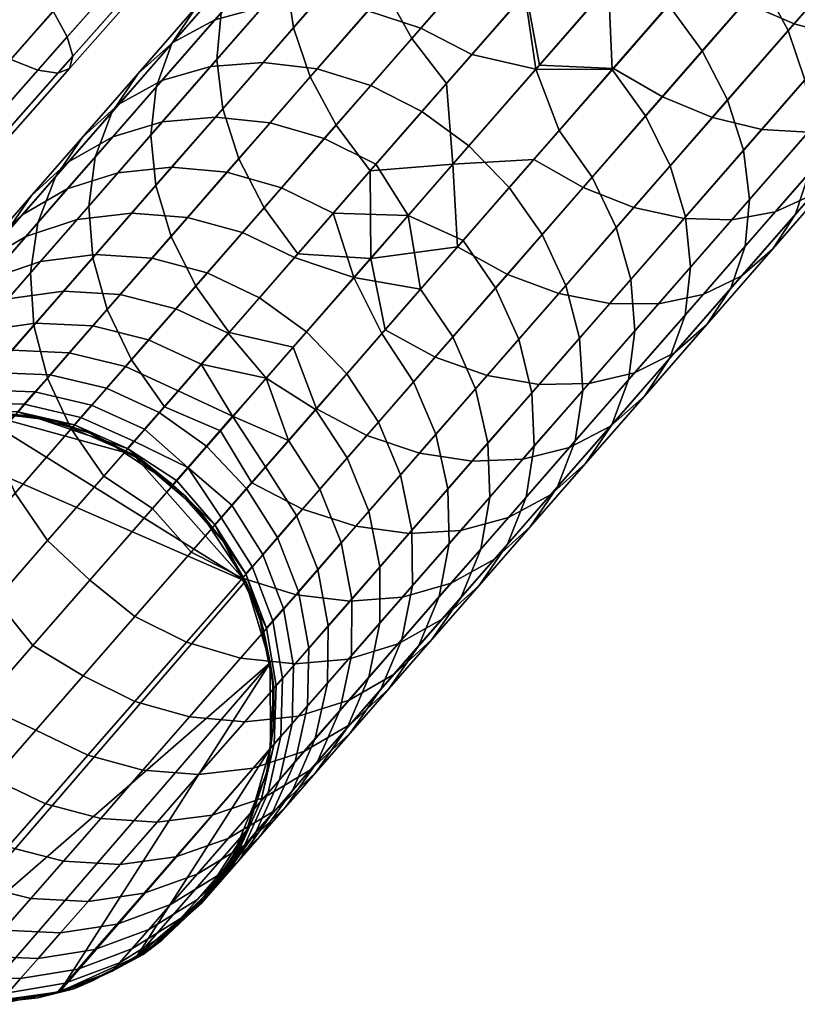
# Model space of a CAD drawing. Header units: millimetres. Extents: x -684 to 683, y -684 to 683.
# Tile 46 of 256: x -489 to -463, y -370 to -336. Entities that reach past the tile are written whole.
import ezdxf

# ---------------------------------------------------------------- set-up
doc = ezdxf.new("R2010")
doc.units = ezdxf.units.MM
doc.header["$MEASUREMENT"] = 0
doc.layers.add('Default', color=7, linetype='Continuous', true_color=0x000000)

# ---------------------------------------------------------------- blocks, each defined once
blk = doc.blocks.new('sklo zahlé 07')
at = {"layer": 'Default', "color": 9, "true_color": 0xbfbfbf}
mesh = blk.add_polyface(dxfattribs=at)
corners = [(-105.463, -48.639, -165.024), (-100.558, -46.575, -165.68), (-99.804, -48.133, -164.76), (-104.668, -50.18, -164.109), (-106.268, -46.942, -165.587), (-101.337, -44.868, -166.247), (-107.01, -49.286, -145.984), (-102.964, -47.584, -146.746), (-103.615, -45.822, -146.184), (-107.635, -47.514, -145.426), (-106.506, -50.95, -146.89), (-102.419, -49.23, -147.66), (-106.142, -52.441, -148.11), (-101.999, -50.698, -148.89), (-105.932, -53.702, -149.596), (-101.722, -51.931, -150.389), (-105.884, -54.685, -151.291), (-101.597, -52.881, -152.099), (-106.001, -55.352, -153.131), (-101.63, -53.513, -153.954), (-106.277, -55.677, -155.044), (-101.82, -53.801, -155.884), (-106.703, -55.648, -156.958), (-102.158, -53.736, -157.814), (-107.261, -55.265, -158.798), (-102.633, -53.318, -159.669), (-107.93, -54.545, -160.493), (-103.225, -52.565, -161.38), (-108.685, -53.513, -161.98), (-103.912, -51.505, -162.879), (-109.496, -52.211, -163.2), (-110.333, -50.687, -164.107), (-111.163, -49.001, -164.665), (-111.016, -50.971, -145.008), (-111.616, -49.189, -144.456), (-110.553, -52.652, -145.904), (-110.244, -54.166, -147.11), (-110.101, -55.456, -148.58), (-110.13, -56.471, -150.257), (-110.329, -57.172, -152.076), (-110.691, -57.534, -153.969), (-111.203, -57.541, -155.861), (-111.844, -57.193, -157.681), (-112.589, -56.505, -159.358), (-113.411, -55.502, -160.828), (-108.357, -45.701, -145.238), (-113.644, -47.925, -143.901), (-103.001, -43.448, -146.198), (-108.577, -45.797, -165.519), (-103.136, -43.508, -166.323), (-113.969, -48.066, -164.395), (-113.301, -43.633, -164.108), (-108.432, -41.584, -165.025), (-107.781, -43.346, -165.587), (-112.676, -45.405, -164.666), (-103.136, -43.508, -166.323), (-108.577, -45.797, -165.519), (-102.851, -41.271, -166.248), (-113.969, -48.066, -164.395), (-109.148, -43.917, -145.427), (-113.13, -45.592, -144.457), (-113.644, -47.925, -143.901), (-108.357, -45.701, -145.238), (-105.128, -42.226, -146.184), (-103.001, -43.448, -146.198)]
mesh.append_faces([[corners[k] for k in face] for face in [(0, 1, 2, 3), (4, 5, 1, 0), (6, 7, 8, 9), (10, 11, 7, 6), (12, 13, 11, 10), (14, 15, 13, 12), (16, 17, 15, 14), (18, 19, 17, 16), (20, 21, 19, 18), (22, 23, 21, 20), (24, 25, 23, 22), (26, 27, 25, 24), (28, 29, 27, 26), (30, 3, 29, 28), (31, 0, 3, 30), (32, 4, 0, 31), (33, 6, 9, 34), (35, 10, 6, 33), (36, 12, 10, 35), (37, 14, 12, 36), (38, 16, 14, 37), (39, 18, 16, 38), (40, 20, 18, 39), (41, 22, 20, 40), (42, 24, 22, 41), (43, 26, 24, 42), (44, 28, 26, 43), (45, 46, 34, 9), (47, 45, 9, 8), (5, 4, 48, 49), (4, 32, 50, 48), (51, 52, 53, 54), (55, 56, 53, 57), (56, 58, 54, 53), (59, 60, 61, 62), (63, 59, 62, 64)]], dxfattribs={"color": 9})
blk = doc.blocks.new('sklo zahlé 05')
at = {"layer": 'Default', "color": 9, "true_color": 0xbfbfbf}
mesh = blk.add_polyface(dxfattribs=at)
corners = [(-165.844, -43.414, -111.769), (-163.723, -44.877, -114.198), (-162.229, -42.471, -116.322), (-168.705, -40.211, -137.922), (-164.777, -39.186, -141.424), (-164.653, -41.092, -141.864), (-168.601, -42.123, -138.343), (-168.542, -38.381, -137.238), (-164.647, -37.365, -140.71), (-168.116, -36.704, -136.316), (-164.266, -35.699, -139.749), (-167.446, -35.243, -135.194), (-163.65, -34.253, -138.578), (-166.556, -34.056, -133.913), (-162.822, -33.082, -137.242), (-165.481, -33.187, -132.523), (-161.814, -32.23, -135.792), (-164.261, -32.67, -131.078), (-160.665, -31.731, -134.284), (-171.076, -36.19, -131.621), (-171.799, -37.665, -132.693), (-170.127, -34.987, -130.399), (-168.987, -34.101, -129.073), (-167.701, -33.567, -127.693), (-166.318, -33.404, -126.314), (-162.945, -32.524, -129.632), (-164.89, -33.619, -124.987), (-161.583, -32.756, -128.242), (-170.976, -34.421, -124.138), (-172.326, -34.972, -125.448), (-169.528, -34.242, -122.828), (-168.04, -34.441, -121.568), (-166.567, -35.011, -120.407), (-163.474, -34.204, -123.765), (-165.166, -35.931, -119.389), (-162.123, -35.137, -122.693), (-163.892, -37.164, -118.554), (-160.89, -36.381, -121.813), (-169.497, -35.775, -116.897), (-171.023, -35.219, -117.994), (-168.049, -36.682, -115.936), (-166.736, -37.906, -115.146), (-165.608, -39.398, -114.56), (-162.793, -38.664, -117.933), (-164.709, -41.102, -114.199), (-161.911, -40.372, -117.551), (-170.764, -37.391, -112.34), (-172.256, -36.495, -113.243), (-169.415, -38.604, -111.599), (-168.26, -40.09, -111.048), (-167.344, -41.789, -110.708), (-170.742, -40.737, -107.406), (-171.922, -39.258, -107.919), (-169.81, -42.432, -107.089), (-161.168, -42.2, -144.551), (-165.661, -43.372, -140.819), (-160.541, -40.02, -145.18), (-169.951, -44.491, -136.84), (-165.844, -43.414, -111.769), (-169.163, -44.28, -106.982), (-162.229, -42.471, -116.322)]
mesh.append_faces([[corners[k] for k in face] for face in [(0, 1, 2, 2), (3, 4, 5, 6), (7, 8, 4, 3), (9, 10, 8, 7), (11, 12, 10, 9), (13, 14, 12, 11), (15, 16, 14, 13), (17, 18, 16, 15), (19, 11, 9, 20), (21, 13, 11, 19), (22, 15, 13, 21), (23, 17, 15, 22), (24, 25, 17, 23), (26, 27, 25, 24), (28, 23, 22, 29), (30, 24, 23, 28), (31, 26, 24, 30), (32, 33, 26, 31), (34, 35, 33, 32), (36, 37, 35, 34), (38, 32, 31, 39), (40, 34, 32, 38), (41, 36, 34, 40), (42, 43, 36, 41), (44, 45, 43, 42), (46, 40, 38, 47), (48, 41, 40, 46), (49, 42, 41, 48), (50, 44, 42, 49), (51, 49, 48, 52), (53, 50, 49, 51), (54, 55, 5, 56), (55, 57, 6, 5), (50, 58, 44, 44), (59, 58, 50, 53), (58, 60, 45, 44)]], dxfattribs={"color": 9})
mesh = blk.add_polyface(dxfattribs=at)
corners = [(-172.267, -39.353, -133.572), (-168.542, -38.381, -137.238), (-168.705, -40.211, -137.922), (-172.463, -41.191, -134.225), (-171.799, -37.665, -132.693), (-168.116, -36.704, -136.316), (-175.305, -38.579, -128.886), (-175.814, -40.278, -129.721), (-174.533, -37.092, -127.869), (-171.076, -36.19, -131.621), (-173.527, -35.874, -126.708), (-170.127, -34.987, -130.399), (-172.326, -34.972, -125.448), (-168.987, -34.101, -129.073), (-178.627, -39.446, -124.907), (-179.174, -41.155, -125.695), (-177.807, -37.946, -123.946), (-176.748, -36.714, -122.849), (-175.488, -35.797, -121.659), (-174.078, -35.23, -120.422), (-170.976, -34.421, -124.138), (-172.57, -35.035, -119.184), (-169.528, -34.242, -122.828), (-171.023, -35.219, -117.994), (-168.04, -34.441, -121.568), (-180.891, -38.751, -119.861), (-181.755, -40.261, -120.764), (-179.781, -37.505, -118.831), (-178.467, -36.574, -117.714), (-176.999, -35.992, -116.552), (-175.435, -35.782, -115.39), (-173.833, -35.952, -114.272), (-172.256, -36.495, -113.243), (-169.497, -35.775, -116.897), (-179.734, -36.705, -112.539), (-181.255, -37.301, -113.623), (-178.116, -36.481, -111.455), (-176.463, -36.638, -110.413), (-174.839, -37.168, -109.452), (-173.305, -38.053, -108.61), (-170.764, -37.391, -112.34), (-171.922, -39.258, -107.919), (-169.415, -38.604, -111.599), (-180.607, -37.131, -107.389), (-182.275, -37.368, -108.392), (-178.907, -37.275, -106.425), (-177.238, -37.794, -105.536), (-175.667, -38.669, -104.757), (-174.252, -39.866, -104.117), (-179.449, -38.371, -101.502), (-181.158, -37.862, -102.318), (-177.842, -39.236, -100.788), (-176.398, -40.425, -100.202), (-179.826, -39.753, -96.714), (-181.466, -38.896, -97.362), (-178.356, -40.935, -96.182)]
mesh.append_faces([[corners[k] for k in face] for face in [(0, 1, 2, 3), (4, 5, 1, 0), (6, 4, 0, 7), (8, 9, 4, 6), (10, 11, 9, 8), (12, 13, 11, 10), (14, 6, 7, 15), (16, 8, 6, 14), (17, 10, 8, 16), (18, 12, 10, 17), (19, 20, 12, 18), (21, 22, 20, 19), (23, 24, 22, 21), (25, 16, 14, 26), (27, 17, 16, 25), (28, 18, 17, 27), (29, 19, 18, 28), (30, 21, 19, 29), (31, 23, 21, 30), (32, 33, 23, 31), (34, 29, 28, 35), (36, 30, 29, 34), (37, 31, 30, 36), (38, 32, 31, 37), (39, 40, 32, 38), (41, 42, 40, 39), (43, 36, 34, 44), (45, 37, 36, 43), (46, 38, 37, 45), (47, 39, 38, 46), (48, 41, 39, 47), (49, 46, 45, 50), (51, 47, 46, 49), (52, 48, 47, 51), (53, 51, 49, 54), (55, 52, 51, 53)]], dxfattribs={"color": 9})
mesh = blk.add_polyface(dxfattribs=at)
corners = [(-182.339, -41.98, -121.504), (-179.174, -41.155, -125.695), (-179.428, -43.008, -126.281), (-182.62, -43.841, -122.054), (-181.755, -40.261, -120.764), (-178.627, -39.446, -124.907), (-185.301, -42.753, -117.157), (-185.607, -44.619, -117.67), (-184.683, -41.025, -116.467), (-183.778, -39.503, -115.625), (-180.891, -38.751, -119.861), (-182.62, -38.246, -114.665), (-179.781, -37.505, -118.831), (-181.255, -37.301, -113.623), (-178.467, -36.574, -117.714), (-187.403, -41.734, -112.027), (-188.053, -43.47, -112.666), (-186.46, -40.203, -111.248), (-185.258, -38.934, -110.359), (-183.845, -37.976, -109.395), (-182.275, -37.368, -108.392), (-179.734, -36.705, -112.539), (-186.232, -38.599, -105.041), (-187.689, -39.567, -105.925), (-184.616, -37.978, -104.121), (-182.902, -37.729, -103.202), (-180.607, -37.131, -107.389), (-181.158, -37.862, -102.318), (-178.907, -37.275, -106.425), (-186.751, -38.535, -99.737), (-188.409, -39.166, -100.571), (-184.996, -38.275, -98.903), (-183.211, -38.397, -98.101), (-181.466, -38.896, -97.362), (-179.449, -38.371, -101.502), (-185.062, -38.879, -93.786), (-186.883, -38.767, -94.503), (-183.283, -39.37, -93.124), (-181.615, -40.219, -92.544), (-179.826, -39.753, -96.714), (-184.897, -39.79, -88.799), (-186.706, -39.308, -89.381), (-183.203, -40.633, -88.288), (-181.687, -41.804, -87.869), (-180.12, -41.395, -92.068), (-180.409, -43.257, -87.557), (-178.857, -42.852, -91.714), (-186.304, -40.157, -84.397), (-188.139, -39.681, -84.899), (-184.587, -40.994, -83.957), (-183.053, -42.159, -83.596), (-181.761, -43.609, -83.327), (-185.764, -41.3, -79.561), (-187.501, -40.468, -79.929), (-184.214, -42.462, -79.259), (-182.91, -43.908, -79.034), (-185.168, -42.71, -74.868), (-186.731, -41.552, -75.111), (-185.913, -42.903, -70.434), (-187.486, -41.748, -70.617)]
mesh.append_faces([[corners[k] for k in face] for face in [(0, 1, 2, 3), (4, 5, 1, 0), (6, 0, 3, 7), (8, 4, 0, 6), (9, 10, 4, 8), (11, 12, 10, 9), (13, 14, 12, 11), (15, 8, 6, 16), (17, 9, 8, 15), (18, 11, 9, 17), (19, 13, 11, 18), (20, 21, 13, 19), (22, 19, 18, 23), (24, 20, 19, 22), (25, 26, 20, 24), (27, 28, 26, 25), (29, 24, 22, 30), (31, 25, 24, 29), (32, 27, 25, 31), (33, 34, 27, 32), (35, 32, 31, 36), (37, 33, 32, 35), (38, 39, 33, 37), (40, 37, 35, 41), (42, 38, 37, 40), (43, 44, 38, 42), (45, 46, 44, 43), (47, 40, 41, 48), (49, 42, 40, 47), (50, 43, 42, 49), (51, 45, 43, 50), (52, 49, 47, 53), (54, 50, 49, 52), (55, 51, 50, 54), (56, 54, 52, 57), (58, 56, 57, 59)]], dxfattribs={"color": 9})
mesh = blk.add_polyface(dxfattribs=at)
corners = [(-150.886, -41.533, -151.166), (-146.349, -40.349, -153.823), (-145.616, -42.096, -153.321), (-150.13, -43.274, -150.678), (-151.399, -48.243, -144.746), (-147.164, -47.138, -147.518), (-146.07, -47.807, -146.035), (-150.236, -48.894, -143.309), (-152.528, -47.252, -146.006), (-148.232, -46.131, -148.818), (-153.579, -45.961, -147.041), (-149.233, -44.827, -149.885), (-154.513, -44.418, -147.809), (-155.292, -42.683, -148.283), (-149.856, -48.793, -134.227), (-146.122, -47.819, -136.945), (-145.426, -46.682, -135.508), (-149.093, -47.639, -132.838), (-150.794, -49.626, -135.733), (-146.987, -48.633, -138.505), (-151.87, -50.106, -137.3), (-147.987, -49.093, -140.127), (-153.043, -50.214, -138.867), (-149.084, -49.181, -141.749), (-154.268, -49.946, -140.374), (-155.498, -49.312, -141.763), (-156.685, -48.337, -142.98), (-157.785, -47.058, -143.979), (-151.502, -43.628, -127.14), (-148.104, -42.741, -129.881), (-148.25, -40.841, -129.424), (-151.626, -41.722, -126.701), (-151.632, -45.449, -127.854), (-148.2, -44.553, -130.623), (-152.013, -47.115, -128.815), (-148.534, -46.207, -131.621), (-152.629, -48.561, -129.986), (-153.457, -49.732, -131.322), (-154.465, -50.584, -132.772), (-155.614, -51.083, -134.28), (-156.86, -51.21, -135.788), (-154.766, -44.48, -124.23), (-154.87, -42.568, -123.809), (-154.93, -46.309, -124.915), (-155.355, -47.987, -125.836), (-156.025, -49.447, -126.958), (-156.915, -50.635, -128.239), (-154.174, -40.37, -124.647), (-149.769, -39.221, -128.383), (-156.486, -40.978, -148.027), (-151.629, -39.711, -151.236), (-146.611, -38.401, -154.168), (-151.629, -39.711, -151.236), (-156.486, -40.978, -148.027), (-156.278, -38.907, -148.284), (-151.872, -37.758, -151.167), (-154.174, -40.37, -124.647), (-152.612, -37.946, -126.701), (-155.855, -38.793, -123.81), (-149.769, -39.221, -128.383)]
mesh.append_faces([[corners[k] for k in face] for face in [(0, 1, 2, 3), (4, 5, 6, 7), (8, 9, 5, 4), (10, 11, 9, 8), (12, 3, 11, 10), (13, 0, 3, 12), (14, 15, 16, 17), (18, 19, 15, 14), (20, 21, 19, 18), (22, 23, 21, 20), (24, 7, 23, 22), (25, 4, 7, 24), (26, 8, 4, 25), (27, 10, 8, 26), (28, 29, 30, 31), (32, 33, 29, 28), (34, 35, 33, 32), (36, 17, 35, 34), (37, 14, 17, 36), (38, 18, 14, 37), (39, 20, 18, 38), (40, 22, 20, 39), (41, 28, 31, 42), (43, 32, 28, 41), (44, 34, 32, 43), (45, 36, 34, 44), (46, 37, 36, 45), (47, 31, 48, 48), (48, 31, 30, 30), (42, 31, 47, 47), (0, 13, 49, 50), (1, 0, 50, 51), (52, 53, 54, 55), (56, 57, 58, 58), (56, 59, 57, 57)]], dxfattribs={"color": 9})
mesh = blk.add_polyface(dxfattribs=at)
corners = [(-171.116, -46.805, -103.348), (-168.825, -46.208, -107.088), (-169.163, -44.28, -106.982), (-172.172, -45.064, -101.98), (-174.858, -45.765, -96.786), (-173.228, -47.356, -99.496), (-177.21, -46.377, -91.422), (-176.889, -48.31, -91.495), (-175.153, -47.858, -95.542), (-178.431, -48.712, -87.365), (-179.217, -46.9, -85.91), (-174.027, -45.554, -132.627), (-171.393, -46.883, -134.626), (-174.988, -47.821, -130.722), (-169.951, -44.491, -136.84), (-177.877, -46.558, -128.193), (-178.395, -48.71, -126.641), (-172.463, -41.191, -134.225), (-168.705, -40.211, -137.922), (-168.601, -42.123, -138.343), (-172.378, -43.108, -134.627), (-176.04, -42.124, -130.341), (-175.974, -44.046, -130.723), (-175.814, -40.278, -129.721), (-172.267, -39.353, -133.572), (-179.428, -43.008, -126.281), (-179.38, -44.934, -126.642), (-179.174, -41.155, -125.695), (-173.048, -41.338, -103.642), (-170.742, -40.737, -107.406), (-171.922, -39.258, -107.919), (-174.252, -39.866, -104.117), (-172.102, -43.03, -103.349), (-169.81, -42.432, -107.089), (-175.173, -41.892, -99.766), (-176.398, -40.425, -100.202), (-174.213, -43.58, -99.497), (-177.111, -42.397, -95.786), (-178.356, -40.935, -96.182), (-176.139, -44.082, -95.543), (-180.12, -41.395, -92.068), (-179.826, -39.753, -96.714), (-181.615, -40.219, -92.544), (-178.857, -42.852, -91.714), (-177.875, -44.535, -91.496), (-179.416, -44.936, -87.365), (-180.409, -43.257, -87.557), (-169.951, -44.491, -136.84), (-174.027, -45.554, -132.627), (-177.877, -46.558, -128.193), (-172.172, -45.064, -101.98), (-174.858, -45.765, -96.786), (-169.163, -44.28, -106.982), (-177.21, -46.377, -91.422), (-179.217, -46.9, -85.91), (-180.76, -45.286, -83.162), (-180.872, -47.331, -80.274)]
mesh.append_faces([[corners[k] for k in face] for face in [(0, 1, 2, 3), (4, 5, 3, 3), (4, 6, 7, 8), (3, 5, 0, 0), (8, 5, 4, 4), (9, 7, 6, 10), (11, 12, 13, 13), (11, 14, 12, 12), (15, 11, 13, 16), (17, 18, 19, 20), (21, 17, 20, 22), (23, 24, 17, 21), (25, 21, 22, 26), (27, 23, 21, 25), (28, 29, 30, 31), (32, 33, 29, 28), (34, 28, 31, 35), (36, 32, 28, 34), (37, 34, 35, 38), (39, 36, 34, 37), (40, 38, 41, 42), (43, 37, 38, 40), (44, 39, 37, 43), (45, 44, 43, 46), (20, 47, 48, 48), (48, 49, 26, 22), (48, 22, 20, 20), (20, 19, 47, 47), (50, 32, 36, 36), (51, 36, 39, 39), (50, 52, 33, 32), (39, 44, 53, 51), (44, 45, 54, 53), (55, 54, 45, 45), (51, 50, 36, 36), (55, 56, 54, 54)]], dxfattribs={"color": 9})
mesh = blk.add_polyface(dxfattribs=at)
corners = [(-201.267, -56.884, 260.022), (-183.644, -52.17, 260.021), (-190.668, -40.981, 260.019), (-188.057, -42.188, 260.019), (-186.416, -43.584, -56.981), (-188.492, -41.98, -56.981), (-187.959, -42.283, 101.519), (-186.444, -43.526, 101.519), (-190.914, -40.971, -56.981), (-189.688, -41.359, 101.519), (-188.057, -42.188, 260.019), (-185.898, -44.088, 260.019), (-191.564, -40.789, 101.519), (-190.668, -40.981, 260.019), (-188.383, -45.343, -113.14), (-185.607, -44.619, -117.67), (-185.591, -46.554, -117.986), (-188.381, -47.282, -113.433), (-188.053, -43.47, -112.666), (-185.301, -42.753, -117.157), (-190.94, -46.01, -108.475), (-190.952, -47.952, -108.743), (-190.588, -44.131, -108.04), (-189.91, -42.388, -107.454), (-187.403, -41.734, -112.027), (-188.931, -40.847, -106.74), (-186.46, -40.203, -111.248), (-193.272, -46.618, -103.686), (-193.296, -48.563, -103.929), (-192.901, -44.734, -103.291), (-192.196, -42.984, -102.76), (-191.185, -41.434, -102.112), (-195.375, -47.166, -98.784), (-195.41, -49.114, -99.001), (-194.985, -45.277, -98.431), (-194.256, -43.521, -97.955), (-193.216, -41.964, -97.375), (-191.904, -40.666, -96.714), (-189.906, -40.145, -101.373), (-193.679, -41.128, -91.959), (-195.02, -42.434, -92.542), (-186.731, -41.552, -75.111), (-185.764, -41.3, -79.561), (-187.501, -40.468, -79.929), (-188.483, -40.724, -75.406), (-187.486, -41.748, -70.617), (-189.25, -40.923, -70.839), (-188.026, -41.888, -66.09), (-189.799, -41.066, -66.238), (-186.446, -43.042, -65.968), (-185.913, -42.903, -70.434), (-190.129, -41.151, -61.615), (-191.697, -40.606, -66.408), (-192.033, -40.693, -61.7), (-188.351, -41.972, -61.541), (-186.766, -43.125, -61.48), (-187.955, -49.187, -113.691), (-190.792, -49.926, -108.504), (-193.353, -50.594, -103.167), (-190.914, -40.971, -56.981), (-188.492, -41.98, -56.981), (-186.416, -43.584, -56.981)]
mesh.append_faces([[corners[k] for k in face] for face in [(0, 1, 2, 2), (1, 3, 2, 2), (4, 5, 6, 7), (5, 8, 9, 6), (10, 11, 7, 6), (12, 13, 9, 9), (8, 12, 9, 9), (13, 10, 6, 9), (14, 15, 16, 17), (18, 19, 15, 14), (20, 14, 17, 21), (22, 18, 14, 20), (23, 24, 18, 22), (25, 26, 24, 23), (27, 20, 21, 28), (29, 22, 20, 27), (30, 23, 22, 29), (31, 25, 23, 30), (32, 27, 28, 33), (34, 29, 27, 32), (35, 30, 29, 34), (36, 31, 30, 35), (37, 38, 31, 36), (39, 37, 36, 40), (41, 42, 43, 44), (45, 41, 44, 46), (47, 45, 46, 48), (49, 50, 45, 47), (51, 48, 52, 53), (54, 47, 48, 51), (55, 49, 47, 54), (56, 57, 21, 17), (28, 21, 57, 58), (54, 51, 59, 60), (51, 53, 59, 59), (60, 61, 55, 54)]], dxfattribs={"color": 9})
mesh = blk.add_polyface(dxfattribs=at)
corners = [(-184.369, -46.524, 260.02), (-185.898, -44.088, 260.019), (-188.057, -42.188, 260.019), (-183.644, -52.17, 260.021), (-183.839, -48.101, -56.98), (-184.829, -45.672, -56.98), (-184.276, -46.771, 101.52), (-183.707, -48.646, 101.52), (-184.369, -46.524, 260.02), (-183.596, -49.294, 260.02), (-185.2, -45.042, 101.52), (-186.416, -43.584, -56.981), (-186.444, -43.526, 101.519), (-185.898, -44.088, 260.019), (-179.774, -49.062, -83.161), (-179.217, -46.9, -85.91), (-180.872, -47.331, -80.274), (-182.62, -43.841, -122.054), (-179.428, -43.008, -126.281), (-179.38, -44.934, -126.642), (-182.589, -45.771, -122.393), (-185.607, -44.619, -117.67), (-185.591, -46.554, -117.986), (-180.76, -45.286, -83.162), (-179.416, -44.936, -87.365), (-180.409, -43.257, -87.557), (-181.761, -43.609, -83.327), (-181.902, -45.584, -78.895), (-182.91, -43.908, -79.034), (-183.855, -44.154, -74.687), (-184.214, -42.462, -79.259), (-185.168, -42.71, -74.868), (-182.841, -45.828, -74.576), (-184.592, -44.345, -70.298), (-185.913, -42.903, -70.434), (-183.573, -46.018, -70.214), (-185.119, -44.482, -65.877), (-186.446, -43.042, -65.968), (-184.097, -46.154, -65.821), (-185.436, -44.564, -61.434), (-186.766, -43.125, -61.48), (-184.412, -46.236, -61.406), (-177.877, -46.558, -128.193), (-181.488, -47.5, -123.549), (-184.851, -48.377, -118.71), (-187.955, -49.187, -113.691), (-188.381, -47.282, -113.433), (-186.416, -43.584, -56.981), (-184.829, -45.672, -56.98), (-180.872, -47.331, -80.274), (-182.166, -47.668, -74.538), (-183.094, -47.909, -68.727), (-183.839, -48.101, -56.98), (-183.652, -48.054, -62.866)]
mesh.append_faces([[corners[k] for k in face] for face in [(0, 1, 2, 2), (2, 3, 0, 0), (4, 5, 6, 7), (7, 6, 8, 9), (5, 10, 6, 6), (8, 6, 10, 10), (5, 11, 12, 10), (13, 8, 10, 10), (13, 10, 12, 12), (14, 15, 16, 16), (17, 18, 19, 20), (21, 17, 20, 22), (23, 24, 25, 26), (27, 23, 26, 28), (29, 28, 30, 31), (32, 27, 28, 29), (33, 29, 31, 34), (35, 32, 29, 33), (36, 33, 34, 37), (38, 35, 33, 36), (39, 36, 37, 40), (41, 38, 36, 39), (42, 43, 20, 19), (43, 44, 22, 20), (44, 45, 46, 22), (47, 39, 40, 40), (39, 47, 48, 48), (48, 41, 39, 39), (49, 23, 27, 27), (27, 32, 50, 49), (51, 35, 38, 38), (32, 35, 51, 50), (52, 53, 41, 41), (53, 51, 38, 41), (48, 52, 41, 41)]], dxfattribs={"color": 9})
mesh = blk.add_polyface(dxfattribs=at)
corners = [(-158.754, -45.525, -144.722), (-154.513, -44.418, -147.809), (-153.579, -45.961, -147.041), (-157.785, -47.058, -143.979), (-159.556, -43.795, -145.179), (-155.292, -42.683, -148.283), (-158.155, -50.96, -137.239), (-154.268, -49.946, -140.374), (-153.043, -50.214, -138.867), (-156.86, -51.21, -135.788), (-159.45, -50.343, -138.575), (-155.498, -49.312, -141.763), (-160.694, -49.383, -139.747), (-156.685, -48.337, -142.98), (-161.84, -48.116, -140.708), (-162.844, -46.592, -141.423), (-163.667, -44.868, -141.863), (-157.991, -51.504, -129.629), (-154.465, -50.584, -132.772), (-153.457, -49.732, -131.322), (-156.915, -50.635, -128.239), (-159.21, -52.021, -131.074), (-155.614, -51.083, -134.28), (-160.526, -52.166, -132.52), (-161.889, -51.934, -133.91), (-163.245, -51.333, -135.191), (-164.544, -50.387, -136.314), (-165.735, -49.132, -137.236), (-157.887, -45.294, -121.158), (-154.766, -44.48, -124.23), (-154.87, -42.568, -123.809), (-157.972, -43.377, -120.756), (-158.083, -47.132, -121.811), (-154.93, -46.309, -124.915), (-158.551, -48.82, -122.69), (-155.355, -47.987, -125.836), (-159.274, -50.295, -123.762), (-156.025, -49.447, -126.958), (-160.223, -51.498, -124.984), (-161.363, -52.384, -126.31), (-162.649, -52.918, -127.69), (-164.032, -53.081, -129.069), (-165.46, -52.866, -130.396), (-160.86, -46.069, -117.932), (-160.925, -44.147, -117.55), (-161.085, -47.915, -118.552), (-161.594, -49.614, -119.387), (-162.367, -51.101, -120.404), (-163.373, -52.319, -121.565), (-164.574, -53.221, -122.825), (-163.675, -46.804, -114.558), (-163.723, -44.877, -114.198), (-163.93, -48.657, -115.144), (-164.477, -50.366, -115.933), (-165.296, -51.865, -116.894), (-162.229, -42.471, -116.322), (-165.661, -43.372, -140.819), (-161.168, -42.2, -144.551)]
mesh.append_faces([[corners[k] for k in face] for face in [(0, 1, 2, 3), (4, 5, 1, 0), (6, 7, 8, 9), (10, 11, 7, 6), (12, 13, 11, 10), (14, 3, 13, 12), (15, 0, 3, 14), (16, 4, 0, 15), (17, 18, 19, 20), (21, 22, 18, 17), (23, 9, 22, 21), (24, 6, 9, 23), (25, 10, 6, 24), (26, 12, 10, 25), (27, 14, 12, 26), (28, 29, 30, 31), (32, 33, 29, 28), (34, 35, 33, 32), (36, 37, 35, 34), (38, 20, 37, 36), (39, 17, 20, 38), (40, 21, 17, 39), (41, 23, 21, 40), (42, 24, 23, 41), (43, 28, 31, 44), (45, 32, 28, 43), (46, 34, 32, 45), (47, 36, 34, 46), (48, 38, 36, 47), (49, 39, 38, 48), (50, 43, 44, 51), (52, 45, 43, 50), (53, 46, 45, 52), (54, 47, 46, 53), (55, 51, 44, 44), (4, 16, 56, 57)]], dxfattribs={"color": 9})
mesh = blk.add_polyface(dxfattribs=at)
corners = [(-166.772, -47.616, -137.921), (-162.844, -46.592, -141.423), (-161.84, -48.116, -140.708), (-165.735, -49.132, -137.236), (-167.616, -45.898, -138.343), (-163.667, -44.868, -141.863), (-166.876, -52.281, -131.618), (-163.245, -51.333, -135.191), (-161.889, -51.934, -133.91), (-165.46, -52.866, -130.396), (-168.227, -51.348, -132.69), (-164.544, -50.387, -136.314), (-169.46, -50.104, -133.57), (-170.529, -48.597, -134.223), (-171.393, -46.883, -134.626), (-165.924, -53.772, -124.135), (-162.649, -52.918, -127.69), (-161.363, -52.384, -126.31), (-164.574, -53.221, -122.825), (-167.371, -53.952, -125.445), (-164.032, -53.081, -129.069), (-168.86, -53.753, -126.705), (-170.333, -53.182, -127.866), (-171.733, -52.263, -128.884), (-166.356, -53.097, -117.991), (-163.373, -52.319, -121.565), (-162.367, -51.101, -120.404), (-165.296, -51.865, -116.894), (-167.615, -54.014, -119.18), (-169.026, -54.582, -120.418), (-170.534, -54.777, -121.656), (-172.08, -54.593, -122.846), (-166.327, -47.495, -111.046), (-163.675, -46.804, -114.558), (-163.723, -44.877, -114.198), (-166.358, -45.564, -110.708), (-166.608, -49.355, -111.597), (-163.93, -48.657, -115.144), (-167.192, -51.074, -112.337), (-164.477, -50.366, -115.933), (-168.056, -52.585, -113.239), (-169.166, -53.83, -114.269), (-170.48, -54.762, -115.386), (-171.948, -55.344, -116.548), (-168.809, -48.142, -107.404), (-168.825, -46.208, -107.088), (-169.116, -50.009, -107.917), (-169.733, -51.737, -108.608), (-170.638, -53.259, -109.449), (-171.796, -54.516, -110.41), (-171.115, -48.744, -103.64), (-171.116, -46.805, -103.348), (-171.445, -50.617, -104.115), (-165.844, -43.414, -111.769), (-169.163, -44.28, -106.982), (-169.951, -44.491, -136.84), (-165.661, -43.372, -140.819)]
mesh.append_faces([[corners[k] for k in face] for face in [(0, 1, 2, 3), (4, 5, 1, 0), (6, 7, 8, 9), (10, 11, 7, 6), (12, 3, 11, 10), (13, 0, 3, 12), (14, 4, 0, 13), (15, 16, 17, 18), (19, 20, 16, 15), (21, 9, 20, 19), (22, 6, 9, 21), (23, 10, 6, 22), (24, 25, 26, 27), (28, 18, 25, 24), (29, 15, 18, 28), (30, 19, 15, 29), (31, 21, 19, 30), (32, 33, 34, 35), (36, 37, 33, 32), (38, 39, 37, 36), (40, 27, 39, 38), (41, 24, 27, 40), (42, 28, 24, 41), (43, 29, 28, 42), (44, 32, 35, 45), (46, 36, 32, 44), (47, 38, 36, 46), (48, 40, 38, 47), (49, 41, 40, 48), (50, 44, 45, 51), (52, 46, 44, 50), (53, 54, 45, 35), (53, 35, 34, 34), (55, 4, 14, 14), (5, 4, 55, 56)]], dxfattribs={"color": 9})
mesh = blk.add_polyface(dxfattribs=at)
corners = [(-184.369, -46.524, 260.02), (-183.644, -52.17, 260.021), (-183.596, -49.294, 260.02), (-184.887, -55.683, -56.978), (-183.872, -53.278, -56.979), (-184.051, -53.827, 101.521), (-184.707, -55.333, 101.521), (-183.515, -50.692, -56.979), (-183.515, -50.597, 101.521), (-183.65, -52.234, 101.521), (-183.644, -52.17, 260.021), (-184.508, -54.913, 260.021), (-183.596, -49.294, 260.02), (-183.707, -48.646, 101.52), (-183.839, -48.101, -56.98), (-184.606, -50.329, -117.985), (-181.603, -49.546, -122.392), (-180.687, -51.246, -122.053), (-183.674, -52.025, -117.669), (-185.246, -54.221, -112.664), (-182.494, -53.504, -117.155), (-181.111, -54.709, -116.464), (-183.831, -55.418, -112.024), (-186.45, -52.749, -113.139), (-187.396, -51.057, -113.432), (-183.159, -55.235, -75.108), (-182.192, -54.984, -79.558), (-181.408, -53.213, -79.257), (-182.362, -53.461, -74.866), (-182.658, -51.751, -70.297), (-181.921, -51.559, -74.686), (-181.855, -49.603, -74.575), (-182.587, -49.794, -70.214), (-183.106, -53.655, -70.432), (-183.914, -55.432, -70.614), (-183.186, -51.888, -65.875), (-183.112, -49.93, -65.82), (-183.639, -53.793, -65.966), (-184.454, -55.572, -66.087), (-183.503, -51.97, -61.433), (-183.427, -50.011, -61.405), (-183.959, -53.876, -61.478), (-184.778, -55.656, -61.538), (-183.094, -47.909, -68.727), (-183.652, -48.054, -62.866), (-183.839, -48.101, -56.98), (-182.166, -47.668, -74.538), (-183.872, -53.278, -56.979), (-184.887, -55.683, -56.978), (-183.515, -50.692, -56.979), (-184.851, -48.377, -118.71), (-181.488, -47.5, -123.549), (-187.955, -49.187, -113.691)]
mesh.append_faces([[corners[k] for k in face] for face in [(0, 1, 2, 2), (3, 4, 5, 6), (4, 7, 8, 9), (10, 5, 9, 9), (4, 9, 5, 5), (11, 5, 10, 10), (8, 10, 9, 9), (12, 10, 8, 8), (6, 5, 11, 11), (13, 8, 7, 14), (8, 13, 12, 12), (15, 16, 17, 18), (19, 20, 21, 22), (23, 18, 20, 19), (24, 15, 18, 23), (25, 26, 27, 28), (29, 30, 31, 32), (33, 28, 30, 29), (34, 25, 28, 33), (35, 29, 32, 36), (37, 33, 29, 35), (38, 34, 33, 37), (39, 35, 36, 40), (41, 37, 35, 39), (42, 38, 37, 41), (43, 44, 40, 36), (45, 40, 44, 44), (46, 43, 32, 31), (36, 32, 43, 43), (47, 41, 39, 39), (42, 41, 47, 48), (39, 40, 49, 49), (49, 47, 39, 39), (49, 40, 45, 45), (16, 15, 50, 51), (15, 24, 52, 50)]], dxfattribs={"color": 9})
mesh = blk.add_polyface(dxfattribs=at)
corners = [(-179.532, -52.731, -121.502), (-176.367, -51.906, -125.693), (-175.054, -53.129, -124.904), (-178.183, -53.945, -120.761), (-180.687, -51.246, -122.053), (-177.495, -50.414, -126.28), (-181.603, -49.546, -122.392), (-178.395, -48.71, -126.641), (-179.577, -55.593, -115.622), (-176.691, -54.841, -119.858), (-175.114, -55.384, -118.828), (-177.953, -56.124, -114.661), (-181.111, -54.709, -116.464), (-182.494, -53.504, -117.155), (-183.674, -52.025, -117.669), (-180.591, -56.812, -110.356), (-176.3, -56.281, -113.619), (-178.891, -56.956, -109.391), (-182.259, -56.293, -111.245), (-179.564, -57.329, -104.118), (-177.223, -56.719, -108.389), (-175.652, -56.11, -107.386), (-177.948, -56.709, -103.198), (-181.277, -57.578, -105.037), (-183.022, -57.446, -105.922), (-180.041, -57.254, -98.9), (-176.49, -55.74, -102.314), (-178.544, -56.275, -98.098), (-181.699, -57.886, -99.734), (-183.454, -58.146, -100.568), (-179.083, -55.46, -93.121), (-177.265, -54.986, -97.359), (-176.254, -53.437, -96.711), (-178.042, -53.903, -92.541), (-180.395, -56.758, -93.782), (-181.928, -57.746, -94.5), (-178.475, -50.662, -87.556), (-176.924, -50.258, -91.712), (-176.889, -48.31, -91.495), (-178.431, -48.712, -87.365), (-178.88, -52.555, -87.867), (-177.313, -52.146, -92.066), (-179.631, -54.317, -88.286), (-180.697, -55.881, -88.796), (-182.039, -57.186, -89.378), (-179.827, -51.014, -83.326), (-179.774, -49.062, -83.161), (-180.246, -52.91, -83.594), (-181.015, -54.677, -83.954), (-182.104, -56.247, -84.394), (-180.977, -51.314, -79.032), (-180.917, -49.359, -78.895), (-181.408, -53.213, -79.257), (-182.192, -54.984, -79.558), (-181.921, -51.559, -74.686), (-181.855, -49.603, -74.575), (-182.362, -53.461, -74.866), (-180.872, -47.331, -80.274), (-182.166, -47.668, -74.538), (-179.217, -46.9, -85.91), (-181.488, -47.5, -123.549), (-177.877, -46.558, -128.193)]
mesh.append_faces([[corners[k] for k in face] for face in [(0, 1, 2, 3), (4, 5, 1, 0), (6, 7, 5, 4), (8, 9, 10, 11), (12, 3, 9, 8), (13, 0, 3, 12), (14, 4, 0, 13), (15, 11, 16, 17), (18, 8, 11, 15), (19, 20, 21, 22), (23, 17, 20, 19), (24, 15, 17, 23), (25, 22, 26, 27), (28, 19, 22, 25), (29, 23, 19, 28), (30, 31, 32, 33), (34, 27, 31, 30), (35, 25, 27, 34), (36, 37, 38, 39), (40, 41, 37, 36), (42, 33, 41, 40), (43, 30, 33, 42), (44, 34, 30, 43), (45, 36, 39, 46), (47, 40, 36, 45), (48, 42, 40, 47), (49, 43, 42, 48), (50, 45, 46, 51), (52, 47, 45, 50), (53, 48, 47, 52), (54, 50, 51, 55), (56, 52, 50, 54), (55, 51, 57, 58), (46, 39, 59, 59), (57, 51, 46, 46), (60, 61, 7, 6)]], dxfattribs={"color": 9})
mesh = blk.add_polyface(dxfattribs=at)
corners = [(-173.007, -51.029, -129.719), (-169.46, -50.104, -133.57), (-168.227, -51.348, -132.69), (-171.733, -52.263, -128.884), (-174.107, -49.53, -130.34), (-170.529, -48.597, -134.223), (-174.988, -47.821, -130.722), (-171.393, -46.883, -134.626), (-173.607, -54.036, -123.943), (-170.333, -53.182, -127.866), (-168.86, -53.753, -126.705), (-172.08, -54.593, -122.846), (-175.054, -53.129, -124.904), (-176.367, -51.906, -125.693), (-177.495, -50.414, -126.28), (-178.395, -48.71, -126.641), (-173.512, -55.554, -117.711), (-170.534, -54.777, -121.656), (-169.026, -54.582, -120.418), (-171.948, -55.344, -116.548), (-175.114, -55.384, -118.828), (-176.691, -54.841, -119.858), (-178.183, -53.945, -120.761), (-173.161, -55.461, -111.452), (-170.48, -54.762, -115.386), (-169.166, -53.83, -114.269), (-171.796, -54.516, -110.41), (-174.682, -56.057, -112.535), (-176.3, -56.281, -113.619), (-177.953, -56.124, -114.661), (-172.094, -52.353, -104.754), (-169.733, -51.737, -108.608), (-169.116, -50.009, -107.917), (-171.445, -50.617, -104.115), (-173.038, -53.884, -105.533), (-170.638, -53.259, -109.449), (-174.239, -55.153, -106.421), (-175.652, -56.11, -107.386), (-177.223, -56.719, -108.389), (-178.891, -56.956, -109.391), (-173.239, -49.298, -99.764), (-171.115, -48.744, -103.64), (-171.116, -46.805, -103.348), (-173.228, -47.356, -99.496), (-173.591, -51.176, -100.199), (-174.27, -52.92, -100.785), (-175.249, -54.461, -101.499), (-176.49, -55.74, -102.314), (-177.948, -56.709, -103.198), (-175.177, -49.803, -95.785), (-175.153, -47.858, -95.542), (-175.549, -51.687, -96.18), (-176.254, -53.437, -96.711), (-177.265, -54.986, -97.359), (-178.544, -56.275, -98.098), (-176.924, -50.258, -91.712), (-176.889, -48.31, -91.495), (-177.313, -52.146, -92.066), (-178.042, -53.903, -92.541)]
mesh.append_faces([[corners[k] for k in face] for face in [(0, 1, 2, 3), (4, 5, 1, 0), (6, 7, 5, 4), (8, 9, 10, 11), (12, 3, 9, 8), (13, 0, 3, 12), (14, 4, 0, 13), (15, 6, 4, 14), (16, 17, 18, 19), (20, 11, 17, 16), (21, 8, 11, 20), (22, 12, 8, 21), (23, 24, 25, 26), (27, 19, 24, 23), (28, 16, 19, 27), (29, 20, 16, 28), (30, 31, 32, 33), (34, 35, 31, 30), (36, 26, 35, 34), (37, 23, 26, 36), (38, 27, 23, 37), (39, 28, 27, 38), (40, 41, 42, 43), (44, 33, 41, 40), (45, 30, 33, 44), (46, 34, 30, 45), (47, 36, 34, 46), (48, 37, 36, 47), (49, 40, 43, 50), (51, 44, 40, 49), (52, 45, 44, 51), (53, 46, 45, 52), (54, 47, 46, 53), (55, 49, 50, 56), (57, 51, 49, 55), (58, 52, 51, 57)]], dxfattribs={"color": 9})
mesh = blk.add_polyface(dxfattribs=at)
corners = [(-199.173, -58.813, 260.022), (-196.621, -60.073, 260.022), (-184.508, -54.913, 260.021), (-193.817, -60.563, 260.022), (-188.339, -59.124, 260.022), (-186.118, -57.297, 260.022), (-201.267, -56.884, 260.022), (-183.644, -52.17, 260.021), (-186.708, -57.923, 101.522), (-189.439, -59.729, 101.522), (-188.571, -59.32, -56.978), (-186.489, -57.744, -56.978), (-186.118, -57.297, 260.022), (-188.339, -59.124, 260.022), (-189.007, -53.415, -108.474), (-186.45, -52.749, -113.139), (-185.246, -54.221, -112.664), (-187.781, -54.882, -108.038), (-189.966, -51.727, -108.742), (-187.396, -51.057, -113.432), (-190.094, -55.485, -103.289), (-186.337, -56.071, -107.451), (-188.624, -56.667, -102.757), (-191.339, -54.023, -103.684), (-192.311, -52.338, -103.928), (-189.016, -58.054, -97.372), (-186.984, -57.524, -102.109), (-185.238, -58.024, -101.37), (-187.237, -58.544, -96.711), (-190.684, -57.204, -97.952), (-192.179, -56.028, -98.429), (-193.442, -54.571, -98.783), (-194.424, -52.889, -99.001), (-189.011, -59.007, -91.956), (-185.416, -58.657, -95.993), (-187.159, -59.111, -91.324), (-190.82, -58.524, -92.539), (-192.514, -57.681, -93.049), (-194.03, -56.511, -93.468), (-195.309, -55.058, -93.78), (-196.301, -53.378, -93.972), (-188.677, -59.507, -86.573), (-185.333, -58.833, -90.667), (-186.822, -59.221, -86.006), (-192.392, -58.933, -87.619), (-190.558, -59.41, -87.117), (-194.109, -58.097, -88.059), (-195.644, -56.931, -88.42), (-195.466, -58.45, -82.994), (-193.729, -59.282, -82.626), (-188.123, -59.359, -71.365), (-187.327, -59.152, -76.106), (-185.69, -58.137, -75.74), (-186.471, -58.34, -71.089), (-188.693, -59.507, -66.588), (-187.03, -58.485, -66.405), (-189.035, -59.595, -61.789), (-187.366, -58.572, -61.697), (-186.489, -57.744, -56.978), (-188.571, -59.32, -56.978), (-193.353, -50.594, -103.167), (-190.792, -49.926, -108.504), (-195.631, -51.188, -97.695), (-187.955, -49.187, -113.691), (-193.353, -50.594, -103.167), (-195.631, -51.188, -97.695), (-195.41, -49.114, -99.001), (-193.296, -48.563, -103.929)]
mesh.append_faces([[corners[k] for k in face] for face in [(0, 1, 2, 2), (3, 4, 5, 5), (6, 2, 7, 7), (5, 2, 1, 1), (8, 9, 10, 11), (9, 8, 12, 13), (14, 15, 16, 17), (18, 19, 15, 14), (20, 17, 21, 22), (23, 14, 17, 20), (24, 18, 14, 23), (25, 26, 27, 28), (29, 22, 26, 25), (30, 20, 22, 29), (31, 23, 20, 30), (32, 24, 23, 31), (33, 28, 34, 35), (36, 25, 28, 33), (37, 29, 25, 36), (38, 30, 29, 37), (39, 31, 30, 38), (40, 32, 31, 39), (41, 35, 42, 43), (44, 36, 33, 45), (46, 37, 36, 44), (47, 38, 37, 46), (48, 46, 44, 49), (50, 51, 52, 53), (54, 50, 53, 55), (56, 54, 55, 57), (58, 59, 57, 57), (56, 57, 59, 59), (18, 24, 60, 61), (24, 32, 62, 60), (19, 18, 61, 63), (64, 65, 66, 67)]], dxfattribs={"color": 9})
mesh = blk.add_polyface(dxfattribs=at)
corners = [(-186.489, -57.744, -56.978), (-184.887, -55.683, -56.978), (-185.601, -56.71, 101.522), (-186.708, -57.923, 101.522), (-184.707, -55.333, 101.521), (-186.118, -57.297, 260.022), (-184.508, -54.913, 260.021), (-183.831, -55.418, -112.024), (-181.111, -54.709, -116.464), (-179.577, -55.593, -115.622), (-182.259, -56.293, -111.245), (-184.73, -56.937, -106.737), (-180.591, -56.812, -110.356), (-183.022, -57.446, -105.922), (-186.337, -56.071, -107.451), (-187.781, -54.882, -108.038), (-185.246, -54.221, -112.664), (-185.238, -58.024, -101.37), (-181.277, -57.578, -105.037), (-183.454, -58.146, -100.568), (-186.984, -57.524, -102.109), (-188.624, -56.667, -102.757), (-183.624, -58.388, -95.246), (-181.699, -57.886, -99.734), (-180.041, -57.254, -98.9), (-181.928, -57.746, -94.5), (-185.416, -58.657, -95.993), (-187.237, -58.544, -96.711), (-183.604, -58.183, -90.01), (-180.395, -56.758, -93.782), (-182.039, -57.186, -89.378), (-185.333, -58.833, -90.667), (-187.159, -59.111, -91.324), (-183.471, -57.559, -84.896), (-180.697, -55.881, -88.796), (-182.104, -56.247, -84.394), (-185.065, -58.563, -85.44), (-186.822, -59.221, -86.006), (-183.3, -56.559, -79.926), (-181.015, -54.677, -83.954), (-182.192, -54.984, -79.558), (-184.69, -57.876, -80.346), (-186.307, -58.887, -80.802), (-188.089, -59.551, -81.276), (-184.283, -56.814, -75.403), (-183.159, -55.235, -75.108), (-185.69, -58.137, -75.74), (-187.327, -59.152, -76.106), (-185.05, -57.014, -70.836), (-183.914, -55.432, -70.614), (-186.471, -58.34, -71.089), (-185.599, -57.156, -66.235), (-184.454, -55.572, -66.087), (-187.03, -58.485, -66.405), (-185.929, -57.241, -61.612), (-184.778, -55.656, -61.538), (-187.366, -58.572, -61.697), (-184.887, -55.683, -56.978), (-186.489, -57.744, -56.978)]
mesh.append_faces([[corners[k] for k in face] for face in [(0, 1, 2, 3), (2, 1, 4, 4), (5, 3, 2, 2), (2, 4, 6, 5), (7, 8, 9, 10), (11, 10, 12, 13), (14, 7, 10, 11), (15, 16, 7, 14), (17, 13, 18, 19), (20, 11, 13, 17), (21, 14, 11, 20), (22, 23, 24, 25), (26, 19, 23, 22), (27, 17, 19, 26), (28, 25, 29, 30), (31, 22, 25, 28), (32, 26, 22, 31), (33, 30, 34, 35), (36, 28, 30, 33), (37, 31, 28, 36), (38, 35, 39, 40), (41, 33, 35, 38), (42, 36, 33, 41), (43, 37, 36, 42), (44, 38, 40, 45), (46, 41, 38, 44), (47, 42, 41, 46), (48, 44, 45, 49), (50, 46, 44, 48), (51, 48, 49, 52), (53, 50, 48, 51), (54, 51, 52, 55), (56, 53, 51, 54), (54, 55, 57, 58), (58, 56, 54, 54)]], dxfattribs={"color": 9})
mesh = blk.add_polyface(dxfattribs=at)
corners = [(-199.173, -58.813, 260.022), (-184.508, -54.913, 260.021), (-201.267, -56.884, 260.022), (-202.207, -55.571, -56.978), (-200.631, -57.653, -56.978), (-200.586, -57.668, 101.522), (-201.829, -56.153, 101.522), (-198.57, -59.255, -56.978), (-199.07, -58.912, 101.522), (-196.165, -60.27, -56.978), (-197.341, -59.836, 101.522), (-199.173, -58.813, 260.022), (-196.621, -60.073, 260.022), (-201.267, -56.884, 260.022), (-195.466, -60.405, 101.522), (-193.817, -60.563, 260.022), (-196.936, -55.482, -88.689), (-195.309, -55.058, -93.78), (-194.03, -56.511, -93.468), (-195.644, -56.931, -88.42), (-197.016, -57.288, -83.296), (-194.109, -58.097, -88.059), (-195.466, -58.45, -82.994), (-198.32, -55.842, -83.521), (-196.58, -58.739, -77.866), (-193.729, -59.282, -82.626), (-194.827, -59.567, -77.571), (-198.143, -57.581, -78.109), (-199.456, -56.138, -78.29), (-197.449, -58.965, -72.688), (-195.685, -59.79, -72.466), (-199.022, -57.81, -72.871), (-200.343, -56.368, -73.007), (-196.298, -59.949, -67.324), (-193.796, -60.252, -72.212), (-194.4, -60.409, -67.154), (-198.071, -59.127, -67.473), (-199.652, -57.973, -67.595), (-200.978, -56.533, -67.686), (-202, -54.861, -67.742), (-201.362, -54.695, -73.091), (-196.667, -60.045, -62.157), (-194.763, -60.503, -62.072), (-198.446, -59.224, -62.232), (-200.03, -58.071, -62.293), (-201.36, -56.631, -62.338), (-202.384, -54.96, -62.367), (-196.165, -60.27, -56.978), (-198.57, -59.255, -56.978), (-200.631, -57.653, -56.978), (-202.207, -55.571, -56.978)]
mesh.append_faces([[corners[k] for k in face] for face in [(0, 1, 2, 2), (3, 4, 5, 6), (4, 7, 8, 5), (7, 9, 10, 8), (11, 5, 8, 8), (8, 10, 12, 11), (5, 11, 13, 13), (5, 13, 6, 6), (14, 15, 12, 12), (10, 14, 12, 12), (14, 10, 9, 9), (16, 17, 18, 19), (20, 19, 21, 22), (23, 16, 19, 20), (24, 22, 25, 26), (27, 20, 22, 24), (28, 23, 20, 27), (29, 24, 26, 30), (31, 27, 24, 29), (32, 28, 27, 31), (33, 30, 34, 35), (36, 29, 30, 33), (37, 31, 29, 36), (38, 32, 31, 37), (39, 40, 32, 38), (41, 33, 35, 42), (43, 36, 33, 41), (44, 37, 36, 43), (45, 38, 37, 44), (46, 39, 38, 45), (43, 41, 47, 48), (42, 47, 41, 41), (49, 45, 44, 44), (48, 49, 44, 43), (49, 50, 46, 45)]], dxfattribs={"color": 9})
mesh = blk.add_polyface(dxfattribs=at)
corners = [(-193.817, -60.563, 260.022), (-186.118, -57.297, 260.022), (-196.621, -60.073, 260.022), (-190.989, -60.243, 260.022), (-188.339, -59.124, 260.022), (-190.989, -60.283, 48.689), (-193.579, -60.627, -56.978), (-190.989, -60.303, -56.978), (-196.165, -60.27, -56.978), (-193.515, -60.597, 101.522), (-195.466, -60.405, 101.522), (-193.817, -60.563, 260.022), (-190.989, -60.263, 154.356), (-190.989, -60.243, 260.022), (-189.439, -59.729, 101.522), (-190.989, -60.303, -56.978), (-188.571, -59.32, -56.978), (-190.989, -60.283, 48.689), (-190.989, -60.263, 154.356), (-188.339, -59.124, 260.022), (-190.989, -60.243, 260.022), (-190.558, -59.41, -87.117), (-189.011, -59.007, -91.956), (-187.159, -59.111, -91.324), (-188.677, -59.507, -86.573), (-189.969, -59.843, -81.75), (-186.822, -59.221, -86.006), (-188.089, -59.551, -81.276), (-191.873, -59.752, -82.206), (-193.729, -59.282, -82.626), (-192.392, -58.933, -87.619), (-189.13, -59.821, -76.487), (-186.307, -58.887, -80.802), (-187.327, -59.152, -76.106), (-191.029, -60.119, -76.867), (-192.953, -60.033, -77.233), (-194.827, -59.567, -77.571), (-189.941, -60.032, -71.651), (-188.123, -59.359, -71.365), (-191.857, -60.334, -71.937), (-193.796, -60.252, -72.212), (-195.685, -59.79, -72.466), (-190.523, -60.183, -66.779), (-188.693, -59.507, -66.588), (-192.45, -60.488, -66.97), (-194.4, -60.409, -67.154), (-190.872, -60.274, -61.884), (-189.035, -59.595, -61.789), (-192.806, -60.58, -61.98), (-194.763, -60.503, -62.072), (-188.571, -59.32, -56.978), (-190.989, -60.303, -56.978), (-193.579, -60.627, -56.978), (-196.165, -60.27, -56.978)]
mesh.append_faces([[corners[k] for k in face] for face in [(0, 1, 2, 2), (0, 3, 4, 4), (5, 6, 7, 7), (8, 6, 9, 10), (6, 5, 9, 9), (9, 11, 10, 10), (5, 12, 9, 9), (12, 11, 9, 9), (12, 13, 11, 11), (14, 15, 16, 16), (17, 15, 14, 14), (18, 17, 14, 14), (14, 19, 20, 20), (14, 20, 18, 18), (21, 22, 23, 24), (25, 24, 26, 27), (28, 21, 24, 25), (29, 30, 21, 28), (31, 27, 32, 33), (34, 25, 27, 31), (35, 28, 25, 34), (36, 29, 28, 35), (37, 31, 33, 38), (39, 34, 31, 37), (40, 35, 34, 39), (41, 36, 35, 40), (42, 37, 38, 43), (44, 39, 37, 42), (45, 40, 39, 44), (46, 42, 43, 47), (48, 44, 42, 46), (49, 45, 44, 48), (46, 47, 50, 51), (48, 46, 51, 52), (53, 49, 52, 52), (48, 52, 49, 49)]], dxfattribs={"color": 9})

msp = doc.modelspace()

# ---------------------------------------------------------------- block references
at = {"layer": 'Default'}
for name, p, rotation in [('sklo zahlé 05', (-358.751, -208.698), 34.28571428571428), ('sklo zahlé 07', (-415.432, -241.694), 25.71428571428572)]:
    msp.add_blockref(name, p, dxfattribs=dict(at, rotation=rotation))

doc.saveas('drawing.dxf')
